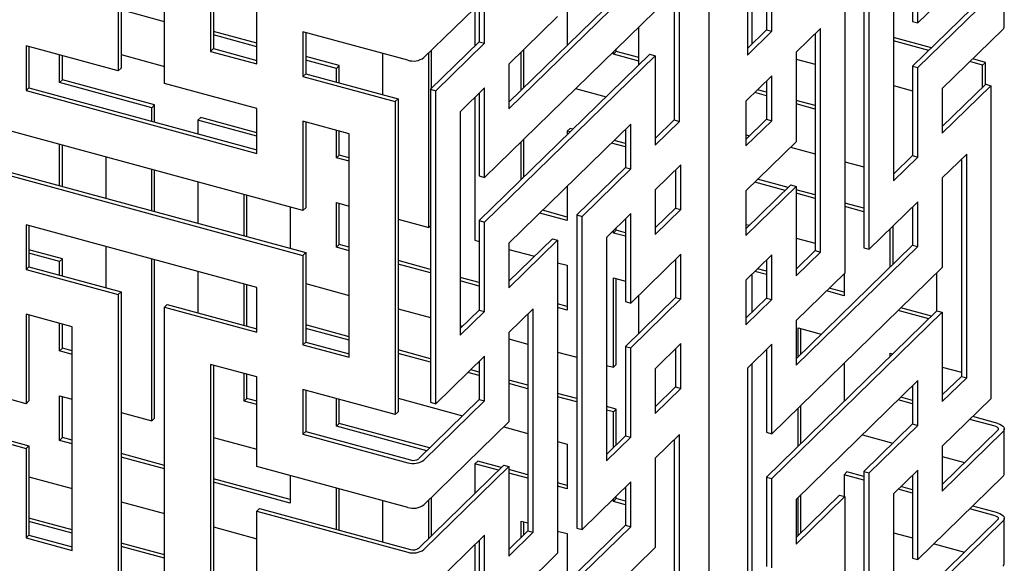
# Model space of a CAD drawing. Header units: millimetres. Extents: x -474 to 5676, y -231 to 4074.
# Tile 27 of 43: x 4407 to 4564, y 2314 to 2401. Entities that reach past the tile are written whole.
import ezdxf

# ---------------------------------------------------------------- set-up
doc = ezdxf.new("R2010")
doc.units = ezdxf.units.MM
doc.header["$LTSCALE"] = 12

msp = doc.modelspace()

# ---------------------------------------------------------------- linework, layer by layer
for p, q in [((4516.65, 1413.71), (4516.65, 2846.89)), ((4422.75, 2443.55), (4422.75, 2393.55)), ((4422.3, 2443.12), (4422.3, 2393.12)), ((4429.67, 2391.11), (4429.67, 2441.11)), ((4437.04, 2431.97), (4437.04, 2396.25)), ((4437.49, 2431.85), (4437.49, 2396.69)), ((4522.75, 2431.38), (4522.75, 2395.67)), ((4523.46, 2432.07), (4523.46, 2397.42)), ((4511.05, 2419.96), (4511.05, 2385.3)), ((4511.9, 2385.07), (4511.9, 2420.79)), ((4549.98, 2400.81), (4549.98, 2415.09)), ((4525.79, 2413.98), (4525.79, 2399.69)), ((4526.64, 2399.46), (4526.64, 2413.75)), ((4541.35, 2414.88), (4541.35, 2364.87)), ((4542.2, 2364.64), (4542.2, 2414.65)), ((4549.13, 2414.27), (4549.13, 2401.04)), ((4563.55, 2414.05), (4549.98, 2400.81)), ((4538.31, 2410.85), (4538.31, 2360.85)), ((4546.09, 2411.3), (4546.09, 2375.58)), ((4444.41, 2394.25), (4444.41, 2408.54)), ((4562.7, 2407.14), (4549.13, 2393.9)), ((4563.77, 2400.23), (4563.77, 2407.37)), ((4503.27, 2406.28), (4484.67, 2388.13)), ((4484.67, 2387.07), (4504.12, 2406.05)), ((4549.98, 2393.66), (4563.55, 2406.91)), ((4480.79, 2404.7), (4471.1, 2395.26)), ((4480.79, 2397.56), (4480.79, 2404.7)), ((4493.98, 2404.95), (4493.98, 2397.21)), ((4429.67, 2400.99), (4422.75, 2402.88)), ((4479.24, 2403.19), (4479.24, 2397.11)), ((4479.94, 2403.88), (4479.94, 2397.79)), ((4508.01, 2402.7), (4480.79, 2376.13)), ((4492.45, 2401.81), (4484.67, 2394.21)), ((4549.13, 2401.04), (4549.98, 2400.81)), ((4444.41, 2397.55), (4437.49, 2399.43)), ((4468.51, 2394.84), (4451.78, 2399.39)), ((4451.78, 2399.39), (4451.78, 2392.25)), ((4452.23, 2399.27), (4452.23, 2392.68)), ((4505.42, 2394.09), (4505.42, 2400.17)), ((4525.79, 2399.69), (4522.75, 2396.73)), ((4522.75, 2395.67), (4526.64, 2399.46)), ((4525.79, 2399.69), (4526.64, 2399.46)), ((4534.42, 2399.91), (4530.53, 2396.11)), ((4534.42, 2364.2), (4534.42, 2399.91)), ((4563.55, 2399.77), (4553.87, 2390.32)), ((4444.41, 2396.99), (4437.49, 2398.87)), ((4479.94, 2397.79), (4472.16, 2390.2)), ((4479.94, 2397.79), (4480.79, 2397.56)), ((4533.57, 2399.08), (4533.57, 2364.43)), ((4552.15, 2396.84), (4546.09, 2398.49)), ((4551.7, 2396.4), (4546.09, 2397.93)), ((4422.3, 2393.12), (4407.56, 2397.12)), ((4407.56, 2397.12), (4407.56, 2389.98)), ((4408.01, 2397), (4408.01, 2390.41)), ((4437.49, 2396.69), (4437.04, 2396.25)), ((4437.04, 2396.25), (4444.41, 2394.25)), ((4437.49, 2396.69), (4444.41, 2394.81)), ((4472.32, 2390.36), (4472.32, 2396.44)), ((4473.01, 2389.97), (4480.79, 2397.56)), ((4486.61, 2390.02), (4486.61, 2396.1)), ((4487.06, 2390.46), (4487.06, 2396.54)), ((4501.35, 2395.8), (4501.8, 2396.24)), ((4501.35, 2395.8), (4501.35, 2396.2)), ((4501.8, 2396.24), (4501.8, 2396.64)), ((4505.42, 2395.25), (4501.8, 2396.24)), ((4530.53, 2396.11), (4530.53, 2381.83)), ((4412.91, 2391.27), (4412.91, 2395.67)), ((4413.36, 2391.7), (4413.36, 2395.55)), ((4422.75, 2395.73), (4429.67, 2393.85)), ((4457.58, 2393.97), (4452.23, 2395.42)), ((4457.13, 2393.53), (4452.23, 2394.86)), ((4464.5, 2395.93), (4464.5, 2389.35)), ((4471.87, 2368.1), (4471.87, 2396)), ((4507.16, 2395.79), (4479.94, 2369.22)), ((4480.79, 2368.99), (4508.01, 2395.56)), ((4505.42, 2394.69), (4501.35, 2395.8)), ((4507.16, 2395.79), (4508.01, 2395.56)), ((4508.01, 2395.56), (4508.01, 2381.28)), ((4530.53, 2395.01), (4533.57, 2394.19)), ((4560.31, 2394.06), (4558.27, 2394.62)), ((4560.76, 2394.5), (4558.72, 2395.05)), ((4560.31, 2394.06), (4560.76, 2394.5)), ((4560.76, 2390.96), (4560.76, 2394.5)), ((4422.75, 2393.55), (4422.3, 2393.12)), ((4457.13, 2393.53), (4457.58, 2393.97)), ((4457.13, 2391.35), (4457.13, 2393.53)), ((4457.58, 2391.23), (4457.58, 2393.97)), ((4484.67, 2394.21), (4484.67, 2387.07)), ((4549.13, 2393.9), (4549.98, 2393.66)), ((4549.13, 2393.9), (4549.13, 2379.61)), ((4549.98, 2379.38), (4549.98, 2393.66)), ((4560.31, 2390.52), (4560.31, 2394.06)), ((4412.91, 2391.27), (4413.36, 2391.7)), ((4428.1, 2387.7), (4413.36, 2391.7)), ((4452.23, 2392.68), (4451.78, 2392.25)), ((4451.78, 2392.25), (4466.52, 2388.24)), ((4452.23, 2392.68), (4466.97, 2388.68)), ((4526.64, 2392.32), (4522.51, 2388.29)), ((4525.79, 2391.49), (4525.79, 2385.41)), ((4526.64, 2385.17), (4526.64, 2392.32)), ((4408.01, 2390.41), (4407.56, 2389.98)), ((4407.56, 2389.98), (4444.41, 2379.96)), ((4408.01, 2390.41), (4444.41, 2380.52)), ((4427.65, 2387.26), (4412.91, 2391.27)), ((4444.41, 2387.11), (4429.67, 2391.11)), ((4472.16, 2390.2), (4473.01, 2389.97)), ((4472.16, 2390.2), (4472.16, 2340.2)), ((4473.01, 2339.97), (4473.01, 2389.97)), ((4480.79, 2390.42), (4476.9, 2386.62)), ((4480.79, 2376.13), (4480.79, 2390.42)), ((4495.3, 2390.3), (4500.18, 2388.98)), ((4525.79, 2389.72), (4524.37, 2390.1)), ((4546.09, 2390.78), (4549.13, 2389.96)), ((4560.8, 2391), (4553.87, 2384.24)), ((4553.87, 2383.18), (4561.64, 2390.77)), ((4553.87, 2390.32), (4553.87, 2383.18)), ((4560.8, 2391), (4561.64, 2390.77)), ((4561.64, 2390.77), (4561.64, 2340.76)), ((4466.97, 2388.68), (4466.52, 2388.24)), ((4466.52, 2388.24), (4466.52, 2338.24)), ((4466.97, 2388.68), (4466.97, 2338.68)), ((4479.24, 2388.91), (4479.24, 2366.09)), ((4479.94, 2389.59), (4479.94, 2376.36)), ((4522.51, 2388.29), (4522.51, 2381.14)), ((4525.79, 2389.16), (4523.92, 2389.66)), ((4533.57, 2387.6), (4530.53, 2388.43)), ((4427.65, 2387.26), (4428.1, 2387.7)), ((4427.65, 2385.08), (4427.65, 2387.26)), ((4428.1, 2384.96), (4428.1, 2387.7)), ((4444.41, 2379.96), (4444.41, 2387.11)), ((4476.9, 2386.62), (4476.9, 2350.91)), ((4533.57, 2387.04), (4530.53, 2387.87)), ((4435.02, 2385.26), (4435.47, 2385.69)), ((4435.02, 2385.26), (4435.02, 2383.07)), ((4444.41, 2382.7), (4435.02, 2385.26)), ((4444.41, 2383.26), (4435.47, 2385.69)), ((4459.15, 2383.1), (4451.78, 2385.1)), ((4451.78, 2385.1), (4451.78, 2370.82)), ((4511.05, 2385.3), (4508.01, 2382.34)), ((4508.01, 2381.28), (4511.9, 2385.07)), ((4511.05, 2385.3), (4511.9, 2385.07)), ((4525.79, 2385.41), (4522.51, 2382.2)), ((4522.51, 2381.14), (4526.64, 2385.17)), ((4525.79, 2385.41), (4526.64, 2385.17)), ((4451.78, 2370.82), (4400.19, 2384.84)), ((4452.23, 2384.98), (4452.23, 2371.25)), ((4457.13, 2379.25), (4457.13, 2383.65)), ((4457.58, 2379.68), (4457.58, 2383.53)), ((4504.12, 2384.62), (4484.67, 2365.64)), ((4493.98, 2383.52), (4494.43, 2383.95)), ((4493.98, 2383.52), (4493.98, 2382.93)), ((4494.45, 2383.39), (4493.98, 2383.52)), ((4494.9, 2383.83), (4494.43, 2383.95)), ((4503.27, 2383.79), (4503.27, 2377.71)), ((4504.12, 2377.48), (4504.12, 2384.62)), ((4459.15, 2347.39), (4459.15, 2383.1)), ((4487.06, 2376.17), (4487.06, 2382.26)), ((4503.27, 2381.55), (4501.47, 2382.04)), ((4522.51, 2382.91), (4523.08, 2382.75)), ((4412.91, 2374.8), (4412.91, 2381.38)), ((4413.36, 2374.68), (4413.36, 2381.26)), ((4486.61, 2375.73), (4486.61, 2381.82)), ((4503.27, 2380.99), (4501.03, 2381.6)), ((4530.53, 2381.83), (4522.51, 2374)), ((4529.65, 2380.97), (4533.57, 2379.9)), ((4420.28, 2379.38), (4420.28, 2372.8)), ((4457.13, 2379.25), (4457.58, 2379.68)), ((4459.15, 2378.7), (4457.13, 2379.25)), ((4459.15, 2379.26), (4457.58, 2379.68)), ((4549.13, 2379.61), (4546.09, 2376.64)), ((4546.09, 2375.58), (4549.98, 2379.38)), ((4549.13, 2379.61), (4549.98, 2379.38)), ((4557.76, 2379.83), (4553.87, 2376.03)), ((4556.91, 2379), (4556.91, 2344.34)), ((4557.76, 2344.11), (4557.76, 2379.83)), ((4400.19, 2377.7), (4451.78, 2363.67)), ((4400.64, 2378.13), (4452.23, 2364.11)), ((4427.65, 2370.79), (4427.65, 2377.38)), ((4428.1, 2370.67), (4428.1, 2377.26)), ((4503.27, 2377.71), (4495.49, 2370.12)), ((4496.34, 2369.89), (4504.12, 2377.48)), ((4503.27, 2377.71), (4504.12, 2377.48)), ((4512.12, 2378.15), (4508.01, 2374.13)), ((4511.27, 2377.32), (4511.27, 2371.23)), ((4512.12, 2371), (4512.12, 2378.15)), ((4538.31, 2378.61), (4541.35, 2377.79)), ((4479.94, 2376.36), (4480.79, 2376.13)), ((4529.25, 2374.49), (4524.37, 2375.82)), ((4553.87, 2376.03), (4553.87, 2361.75)), ((4435.02, 2375.37), (4435.02, 2368.79)), ((4493.98, 2374.72), (4493.98, 2369.23)), ((4508.01, 2374.13), (4508.01, 2366.99)), ((4529.68, 2374.92), (4522.51, 2367.92)), ((4522.51, 2366.86), (4530.53, 2374.69)), ((4528.8, 2374.05), (4523.92, 2375.38)), ((4529.68, 2374.92), (4530.53, 2374.69)), ((4530.53, 2374.69), (4530.53, 2360.4)), ((4533.57, 2373.32), (4530.53, 2374.14)), ((4442.39, 2366.79), (4442.39, 2373.37)), ((4442.84, 2366.66), (4442.84, 2373.25)), ((4522.51, 2374), (4522.51, 2366.86)), ((4533.57, 2372.76), (4530.53, 2373.58)), ((4449.76, 2371.37), (4449.76, 2364.78)), ((4452.23, 2371.25), (4451.78, 2370.82)), ((4457.13, 2372.1), (4459.15, 2371.55)), ((4457.13, 2364.96), (4457.13, 2372.1)), ((4457.58, 2365.4), (4457.58, 2371.98)), ((4511.27, 2371.23), (4508.01, 2368.05)), ((4508.01, 2366.99), (4512.12, 2371)), ((4511.27, 2371.23), (4512.12, 2371)), ((4541.35, 2371.2), (4538.31, 2372.03)), ((4541.35, 2370.64), (4538.31, 2371.47)), ((4549.98, 2372.24), (4542.2, 2364.64)), ((4549.13, 2371.41), (4549.13, 2365.32)), ((4549.98, 2365.09), (4549.98, 2372.24)), ((4466.97, 2369.43), (4471.87, 2368.1)), ((4493.98, 2369.23), (4489.58, 2370.43)), ((4493.98, 2369.79), (4490.03, 2370.87)), ((4495.49, 2370.12), (4496.34, 2369.89)), ((4495.49, 2370.12), (4495.49, 2320.12)), ((4496.34, 2319.89), (4496.34, 2369.89)), ((4504.12, 2370.34), (4500.23, 2366.54)), ((4503.27, 2369.51), (4503.27, 2356.28)), ((4504.12, 2356.05), (4504.12, 2370.34)), ((4444.41, 2358.53), (4407.56, 2368.55)), ((4407.56, 2368.55), (4407.56, 2361.41)), ((4408.01, 2368.43), (4408.01, 2361.84)), ((4471.87, 2368.1), (4472.16, 2368.38)), ((4479.94, 2369.22), (4480.79, 2368.99)), ((4479.94, 2369.22), (4479.94, 2354.93)), ((4480.79, 2354.7), (4480.79, 2368.99)), ((4501.8, 2367.67), (4501.8, 2368.07)), ((4522.51, 2368.62), (4523.07, 2368.47)), ((4545.57, 2361.85), (4545.57, 2367.93)), ((4546.02, 2362.29), (4546.02, 2368.37)), ((4491.6, 2366.32), (4484.67, 2359.56)), ((4491.6, 2366.32), (4492.45, 2366.09)), ((4500.23, 2366.54), (4500.23, 2330.83)), ((4501.35, 2367.23), (4501.8, 2367.67)), ((4501.35, 2367.23), (4501.35, 2367.63)), ((4503.27, 2366.71), (4501.35, 2367.23)), ((4503.27, 2367.27), (4501.8, 2367.67)), ((4530.53, 2366.44), (4533.57, 2365.61)), ((4420.28, 2365.09), (4420.28, 2358.51)), ((4457.13, 2364.96), (4457.58, 2365.4)), ((4459.15, 2364.41), (4457.13, 2364.96)), ((4459.15, 2364.97), (4457.58, 2365.4)), ((4479.24, 2366.09), (4479.94, 2365.9)), ((4484.67, 2358.5), (4492.45, 2366.09)), ((4484.67, 2365.64), (4484.67, 2358.5)), ((4484.67, 2364.62), (4488.73, 2363.52)), ((4492.45, 2366.09), (4492.45, 2316.09)), ((4549.13, 2365.32), (4530.53, 2347.17)), ((4530.53, 2346.11), (4549.98, 2365.09)), ((4541.35, 2364.87), (4542.2, 2364.64)), ((4549.13, 2365.32), (4549.98, 2365.09)), ((4413.36, 2363.13), (4408.01, 2364.58)), ((4412.91, 2362.69), (4408.01, 2364.02)), ((4412.91, 2362.69), (4413.36, 2363.13)), ((4413.36, 2360.39), (4413.36, 2363.13)), ((4427.65, 2337.26), (4427.65, 2363.09)), ((4452.23, 2364.11), (4451.78, 2363.67)), ((4451.78, 2363.67), (4451.78, 2349.39)), ((4452.23, 2364.11), (4452.23, 2349.83)), ((4512.12, 2363.86), (4504.12, 2356.05)), ((4511.27, 2363.03), (4511.27, 2356.95)), ((4512.12, 2356.72), (4512.12, 2363.86)), ((4526.64, 2363.75), (4522.51, 2359.71)), ((4526.64, 2356.6), (4526.64, 2363.75)), ((4533.57, 2364.43), (4530.53, 2361.46)), ((4530.53, 2360.4), (4534.42, 2364.2)), ((4533.57, 2364.43), (4534.42, 2364.2)), ((4408.01, 2361.84), (4407.56, 2361.41)), ((4408.01, 2361.84), (4422.75, 2357.84)), ((4412.91, 2360.51), (4412.91, 2362.69)), ((4428.1, 2337.69), (4428.1, 2362.97)), ((4472.16, 2361.43), (4466.97, 2362.84)), ((4472.16, 2360.87), (4466.97, 2362.28)), ((4492.45, 2362.5), (4493.98, 2362.09)), ((4493.98, 2362.09), (4493.98, 2354.94)), ((4525.79, 2361.14), (4524.37, 2361.53)), ((4525.79, 2362.92), (4525.79, 2356.83)), ((4553.87, 2361.75), (4526.64, 2335.17)), ((4407.56, 2361.41), (4422.3, 2357.4)), ((4435.02, 2361.09), (4435.02, 2354.5)), ((4479.94, 2359.32), (4476.9, 2360.15)), ((4501.35, 2360.09), (4503.27, 2359.56)), ((4501.35, 2345.8), (4501.35, 2360.09)), ((4501.8, 2346.24), (4501.8, 2359.96)), ((4523.46, 2360.64), (4523.46, 2354.56)), ((4525.79, 2360.59), (4523.93, 2361.09)), ((4538.31, 2360.85), (4530.53, 2353.26)), ((4538.2, 2360.74), (4538.2, 2357.21)), ((4552.94, 2360.84), (4552.94, 2354.76)), ((4442.39, 2352.5), (4442.39, 2359.08)), ((4442.84, 2352.38), (4442.84, 2358.96)), ((4444.41, 2351.39), (4444.41, 2358.53)), ((4452.23, 2359.15), (4459.15, 2357.27)), ((4479.94, 2358.76), (4476.9, 2359.59)), ((4522.51, 2359.71), (4522.51, 2352.57)), ((4538.2, 2357.77), (4535.82, 2358.42)), ((4422.75, 2357.84), (4422.3, 2357.4)), ((4422.3, 2357.4), (4422.3, 2307.4)), ((4422.75, 2357.84), (4422.75, 2307.84)), ((4511.27, 2356.95), (4503.27, 2349.14)), ((4505.42, 2351.23), (4505.42, 2357.32)), ((4511.27, 2356.95), (4512.12, 2356.72)), ((4525.79, 2356.83), (4522.51, 2353.63)), ((4525.79, 2356.83), (4526.64, 2356.6)), ((4538.2, 2357.21), (4535.37, 2357.98)), ((4430.12, 2355.83), (4429.67, 2355.4)), ((4429.67, 2305.4), (4429.67, 2355.4)), ((4429.67, 2355.4), (4444.41, 2351.39)), ((4430.12, 2355.83), (4444.41, 2351.95)), ((4488.56, 2355.15), (4484.67, 2351.36)), ((4488.56, 2319.44), (4488.56, 2355.15)), ((4493.98, 2355.5), (4492.45, 2355.92)), ((4493.98, 2354.94), (4492.45, 2355.36)), ((4503.27, 2356.28), (4504.12, 2356.05)), ((4504.12, 2348.91), (4512.12, 2356.72)), ((4522.51, 2352.57), (4526.64, 2356.6)), ((4552.15, 2353.98), (4547.27, 2355.31)), ((4407.56, 2339.98), (4355.97, 2354)), ((4414.93, 2352.26), (4407.56, 2354.26)), ((4407.56, 2354.26), (4407.56, 2339.98)), ((4408.01, 2354.14), (4408.01, 2340.41)), ((4466.97, 2355.14), (4472.16, 2353.73)), ((4479.94, 2354.93), (4476.9, 2351.97)), ((4476.9, 2350.91), (4480.79, 2354.7)), ((4479.94, 2354.93), (4480.79, 2354.7)), ((4487.71, 2354.32), (4487.71, 2319.67)), ((4553.02, 2354.83), (4525.79, 2328.26)), ((4526.64, 2328.03), (4553.87, 2354.6)), ((4551.7, 2353.55), (4546.82, 2354.87)), ((4553.02, 2354.83), (4553.87, 2354.6)), ((4553.87, 2354.6), (4553.87, 2340.32)), ((4412.91, 2348.41), (4412.91, 2352.81)), ((4413.36, 2348.84), (4413.36, 2352.69)), ((4414.93, 2316.55), (4414.93, 2352.26)), ((4459.15, 2350.68), (4452.23, 2352.56)), ((4476.9, 2352.45), (4477.28, 2352.34)), ((4530.53, 2353.26), (4530.53, 2346.11)), ((4530.83, 2352.07), (4534.52, 2351.07)), ((4530.83, 2347.46), (4530.83, 2352.07)), ((4459.15, 2350.12), (4452.23, 2352.01)), ((4484.67, 2351.36), (4484.67, 2337.07)), ((4531.28, 2347.9), (4531.28, 2351.95)), ((4452.23, 2349.83), (4451.78, 2349.39)), ((4451.78, 2349.39), (4459.15, 2347.39)), ((4452.23, 2349.83), (4459.15, 2347.94)), ((4484.67, 2350.33), (4487.71, 2349.51)), ((4503.27, 2349.14), (4504.12, 2348.91)), ((4503.27, 2349.14), (4503.27, 2334.85)), ((4504.12, 2334.62), (4504.12, 2348.91)), ((4512.12, 2349.57), (4508.01, 2345.56)), ((4512.12, 2342.43), (4512.12, 2349.57)), ((4526.64, 2349.46), (4522.75, 2345.66)), ((4526.64, 2335.17), (4526.64, 2349.46)), ((4356.42, 2347.29), (4408.01, 2333.27)), ((4412.91, 2348.41), (4413.36, 2348.84)), ((4414.93, 2347.86), (4412.91, 2348.41)), ((4414.93, 2348.42), (4413.36, 2348.84)), ((4472.16, 2347.15), (4466.97, 2348.56)), ((4472.16, 2346.59), (4466.97, 2348)), ((4480.79, 2347.56), (4473.01, 2339.97)), ((4480.79, 2340.42), (4480.79, 2347.56)), ((4492.45, 2348.22), (4495.49, 2347.39)), ((4511.27, 2348.75), (4511.27, 2342.66)), ((4525.79, 2348.63), (4525.79, 2335.41)), ((4545.57, 2348.07), (4545.97, 2347.96)), ((4545.57, 2347.56), (4545.57, 2348.07)), ((4355.97, 2346.86), (4407.56, 2332.83)), ((4444.41, 2344.25), (4437.04, 2346.25)), ((4437.04, 2346.25), (4437.04, 2310.54)), ((4437.49, 2346.13), (4437.49, 2310.97)), ((4479.94, 2346.73), (4479.94, 2340.65)), ((4500.23, 2346.1), (4501.35, 2345.8)), ((4501.35, 2345.8), (4501.8, 2346.24)), ((4523.46, 2346.35), (4523.46, 2311.7)), ((4538.2, 2346.46), (4538.2, 2340.37)), ((4553.87, 2345.81), (4556.91, 2344.99)), ((4442.39, 2340.4), (4442.39, 2344.8)), ((4442.84, 2340.83), (4442.84, 2344.68)), ((4444.41, 2329.96), (4444.41, 2344.25)), ((4479.94, 2344.48), (4478.13, 2344.97)), ((4479.94, 2345.03), (4478.58, 2345.4)), ((4508.01, 2345.56), (4508.01, 2338.42)), ((4522.75, 2345.66), (4522.75, 2309.95)), ((4556.91, 2344.34), (4553.87, 2341.38)), ((4556.91, 2344.34), (4557.76, 2344.11)), ((4487.71, 2342.92), (4484.67, 2343.75)), ((4487.71, 2342.36), (4484.67, 2343.19)), ((4511.27, 2342.66), (4508.01, 2339.48)), ((4511.27, 2342.66), (4512.12, 2342.43)), ((4549.98, 2343.66), (4530.53, 2324.68)), ((4549.13, 2342.83), (4549.13, 2336.75)), ((4549.98, 2336.52), (4549.98, 2343.66)), ((4553.87, 2340.32), (4557.76, 2344.11)), ((4412.91, 2341.26), (4414.93, 2340.71)), ((4412.91, 2334.12), (4412.91, 2341.26)), ((4413.36, 2334.56), (4413.36, 2341.14)), ((4466.52, 2338.24), (4451.78, 2342.24)), ((4451.78, 2342.24), (4451.78, 2335.1)), ((4452.23, 2342.12), (4452.23, 2335.54)), ((4495.49, 2340.81), (4492.45, 2341.63)), ((4495.49, 2340.25), (4492.45, 2341.07)), ((4508.01, 2338.42), (4512.12, 2342.43)), ((4549.13, 2340.51), (4547.27, 2341.02)), ((4408.01, 2340.41), (4407.56, 2339.98)), ((4442.39, 2340.4), (4442.84, 2340.83)), ((4444.41, 2339.84), (4442.39, 2340.4)), ((4444.41, 2340.4), (4442.84, 2340.83)), ((4457.13, 2336.39), (4457.13, 2340.79)), ((4457.58, 2336.83), (4457.58, 2340.67)), ((4466.97, 2340.86), (4477.28, 2338.05)), ((4479.94, 2340.65), (4470.26, 2331.2)), ((4471.1, 2330.97), (4480.79, 2340.42)), ((4472.16, 2340.2), (4473.01, 2339.97)), ((4479.94, 2340.65), (4480.79, 2340.42)), ((4501.8, 2339.09), (4500.23, 2339.52)), ((4531.28, 2333.61), (4531.28, 2339.7)), ((4549.13, 2339.96), (4546.82, 2340.58)), ((4561.64, 2340.76), (4553.87, 2333.17)), ((4422.75, 2338.59), (4427.65, 2337.26)), ((4466.97, 2338.68), (4466.52, 2338.24)), ((4501.35, 2338.66), (4500.23, 2338.96)), ((4501.35, 2338.66), (4501.8, 2339.09)), ((4501.35, 2332.98), (4501.35, 2338.66)), ((4501.8, 2333.41), (4501.8, 2339.09)), ((4530.83, 2333.18), (4530.83, 2339.26)), ((4562.75, 2336.81), (4558.72, 2337.91)), ((4427.65, 2337.26), (4428.1, 2337.69)), ((4457.13, 2336.39), (4457.58, 2336.83)), ((4471.56, 2332.47), (4457.13, 2336.39)), ((4472, 2332.91), (4457.58, 2336.83)), ((4484.67, 2337.07), (4471.1, 2323.83)), ((4549.13, 2336.75), (4541.35, 2329.16)), ((4542.2, 2328.93), (4549.98, 2336.52)), ((4549.13, 2336.75), (4549.98, 2336.52)), ((4562.3, 2336.38), (4558.27, 2337.47)), ((4452.23, 2335.54), (4451.78, 2335.1)), ((4451.78, 2335.1), (4468.51, 2330.55)), ((4452.23, 2335.54), (4468.96, 2330.99)), ((4483.85, 2336.27), (4487.71, 2335.22)), ((4503.27, 2334.85), (4500.23, 2331.88)), ((4503.27, 2334.85), (4504.12, 2334.62)), ((4511.9, 2335.07), (4508.01, 2331.27)), ((4511.9, 2299.35), (4511.9, 2335.07)), ((4525.79, 2335.41), (4526.64, 2335.17)), ((4541.1, 2335), (4545.97, 2333.67)), ((4562.7, 2335.71), (4553.87, 2327.09)), ((4553.87, 2326.03), (4563.55, 2335.48)), ((4563.77, 2328.8), (4563.77, 2335.94)), ((4408.01, 2333.27), (4407.56, 2332.83)), ((4408.01, 2333.27), (4408.01, 2318.99)), ((4412.91, 2334.12), (4413.36, 2334.56)), ((4414.93, 2333.57), (4412.91, 2334.12)), ((4414.93, 2334.13), (4413.36, 2334.56)), ((4437.49, 2334.58), (4444.41, 2332.7)), ((4492.45, 2333.93), (4493.98, 2333.52)), ((4493.98, 2333.52), (4493.98, 2326.37)), ((4500.23, 2330.83), (4504.12, 2334.62)), ((4511.05, 2334.24), (4511.05, 2299.59)), ((4553.87, 2333.17), (4553.87, 2326.03)), ((4407.56, 2332.83), (4407.56, 2318.55)), ((4429.67, 2330.12), (4422.75, 2332)), ((4429.67, 2329.56), (4422.75, 2331.44)), ((4483.83, 2330.16), (4470.26, 2316.91)), ((4479.24, 2330.38), (4479.69, 2330.82)), ((4479.24, 2330.38), (4479.24, 2325.68)), ((4483, 2329.36), (4479.24, 2330.38)), ((4483.45, 2329.79), (4479.69, 2330.82)), ((4483.83, 2330.16), (4484.67, 2329.93)), ((4508.01, 2331.27), (4508.01, 2316.99)), ((4553.87, 2331.53), (4557.42, 2330.56)), ((4468.51, 2323.41), (4444.41, 2329.96)), ((4449.76, 2328.51), (4449.76, 2324.1)), ((4471.1, 2316.68), (4484.67, 2329.93)), ((4484.67, 2329.93), (4484.67, 2315.64)), ((4487.71, 2328.64), (4484.67, 2329.46)), ((4487.71, 2328.08), (4484.67, 2328.9)), ((4538.2, 2328.64), (4538.65, 2329.08)), ((4538.2, 2328.64), (4538.2, 2325.16)), ((4541.35, 2327.78), (4538.2, 2328.64)), ((4541.35, 2328.34), (4538.65, 2329.08)), ((4541.35, 2329.16), (4542.2, 2328.93)), ((4541.35, 2329.16), (4541.35, 2279.16)), ((4542.2, 2278.93), (4542.2, 2328.93)), ((4549.98, 2329.38), (4546.09, 2325.58)), ((4549.13, 2328.55), (4549.13, 2315.32)), ((4549.98, 2315.09), (4549.98, 2329.38)), ((4408.01, 2328.31), (4414.93, 2326.43)), ((4449.76, 2324.66), (4437.49, 2328)), ((4449.76, 2324.1), (4437.49, 2327.44)), ((4493.98, 2326.93), (4492.45, 2327.35)), ((4504.12, 2327.48), (4496.34, 2319.89)), ((4504.12, 2320.33), (4504.12, 2327.48)), ((4525.79, 2328.26), (4526.64, 2328.03)), ((4525.79, 2328.26), (4525.79, 2313.98)), ((4526.64, 2313.75), (4526.64, 2328.03)), ((4563.55, 2328.34), (4549.98, 2315.09)), ((4457.13, 2319.92), (4457.13, 2326.51)), ((4457.58, 2319.8), (4457.58, 2326.38)), ((4493.98, 2326.37), (4492.45, 2326.79)), ((4503.27, 2326.65), (4503.27, 2320.56)), ((4537.46, 2325.36), (4530.53, 2318.6)), ((4531.28, 2319.33), (4531.28, 2325.41)), ((4537.46, 2325.36), (4538.31, 2325.13)), ((4546.09, 2325.58), (4546.09, 2289.87)), ((4549.13, 2325.67), (4546.82, 2326.3)), ((4549.13, 2326.23), (4547.27, 2326.73)), ((4422.75, 2324.3), (4429.67, 2322.42)), ((4464.5, 2324.5), (4464.5, 2317.92)), ((4471.87, 2318.49), (4471.87, 2324.57)), ((4472.32, 2318.92), (4472.32, 2325.01)), ((4501.35, 2324.37), (4501.8, 2324.81)), ((4501.35, 2324.37), (4501.35, 2324.77)), ((4503.27, 2323.85), (4501.35, 2324.37)), ((4501.8, 2324.81), (4501.8, 2325.21)), ((4503.27, 2324.41), (4501.8, 2324.81)), ((4530.53, 2317.54), (4538.31, 2325.13)), ((4530.53, 2324.68), (4530.53, 2317.54)), ((4530.83, 2318.89), (4530.83, 2324.97)), ((4538.31, 2325.13), (4538.31, 2275.13)), ((4444.86, 2323.26), (4444.41, 2322.82)), ((4444.41, 2308.53), (4444.41, 2322.82)), ((4444.41, 2322.82), (4468.51, 2316.27)), ((4444.86, 2323.26), (4468.96, 2316.71)), ((4562.3, 2322.09), (4558.27, 2323.19)), ((4562.75, 2322.53), (4558.72, 2323.62)), ((4414.93, 2319.84), (4408.01, 2321.72)), ((4414.93, 2319.28), (4408.01, 2321.17)), ((4503.27, 2320.56), (4484.67, 2302.41)), ((4486.61, 2321.23), (4487.71, 2320.93)), ((4486.61, 2318.59), (4486.61, 2321.23)), ((4487.06, 2319.03), (4487.06, 2321.11)), ((4503.27, 2320.56), (4504.12, 2320.33)), ((4562.7, 2321.42), (4549.13, 2308.18)), ((4549.98, 2307.95), (4563.55, 2321.19)), ((4563.77, 2314.51), (4563.77, 2321.65)), ((4437.49, 2320.3), (4444.41, 2318.42)), ((4484.67, 2301.35), (4504.12, 2320.33)), ((4487.71, 2319.67), (4484.67, 2316.7)), ((4484.67, 2315.64), (4488.56, 2319.44)), ((4487.71, 2319.67), (4488.56, 2319.44)), ((4492.45, 2319.64), (4493.98, 2319.23)), ((4493.98, 2319.23), (4493.98, 2311.49)), ((4495.49, 2320.12), (4496.34, 2319.89)), ((4546.09, 2319.35), (4549.13, 2318.53)), ((4408.01, 2318.99), (4407.56, 2318.55)), ((4407.56, 2318.55), (4414.93, 2316.55)), ((4408.01, 2318.99), (4414.93, 2317.1)), ((4429.67, 2315.84), (4422.75, 2317.72)), ((4480.79, 2318.99), (4471.1, 2309.54)), ((4479.24, 2317.48), (4479.24, 2311.4)), ((4479.94, 2318.16), (4479.94, 2312.08)), ((4480.79, 2311.85), (4480.79, 2318.99)), ((4552.55, 2317.6), (4557.42, 2316.27)), ((4429.67, 2315.28), (4422.75, 2317.16)), ((4508.01, 2316.99), (4480.79, 2290.42)), ((4492.45, 2316.09), (4484.67, 2308.5)), ((4549.13, 2315.32), (4549.98, 2315.09))]:
    msp.add_line(p, q)
at = {"flags": 128}
for points in [[(4562.3, 2336.38), (4562.45, 2336.32), (4562.59, 2336.26), (4562.69, 2336.17), (4562.77, 2336.09), (4562.8, 2335.99), (4562.81, 2335.89), (4562.77, 2335.8), (4562.7, 2335.71)], [(4562.75, 2336.81), (4563.06, 2336.71), (4563.33, 2336.57), (4563.54, 2336.41), (4563.68, 2336.23), (4563.76, 2336.04), (4563.76, 2335.85), (4563.69, 2335.66), (4563.55, 2335.48)], [(4562.75, 2322.53), (4563.06, 2322.42), (4563.33, 2322.29), (4563.54, 2322.13), (4563.68, 2321.95), (4563.76, 2321.76), (4563.76, 2321.56), (4563.69, 2321.37), (4563.55, 2321.19)], [(4562.3, 2322.09), (4562.45, 2322.04), (4562.59, 2321.97), (4562.69, 2321.89), (4562.77, 2321.8), (4562.8, 2321.71), (4562.81, 2321.61), (4562.77, 2321.51), (4562.7, 2321.42)]]:
    msp.add_lwpolyline(points, dxfattribs=at)
for centre, radius, start, end in [((4563.13, 2400.25), 0.638, 310.6406, 357.9975), ((4469.39, 2397.67), 2.96, 252.696, 305.3989), ((4469.39, 2333.38), 2.96, 252.696, 305.3989), ((4469.4, 2332.4), 1.48, 252.696, 305.3989), ((4563.13, 2328.82), 0.638, 310.6406, 357.9975), ((4469.39, 2326.24), 2.96, 252.696, 305.3989), ((4469.39, 2319.09), 2.96, 252.696, 305.3989), ((4469.4, 2318.12), 1.48, 252.696, 305.3989), ((4563.13, 2314.53), 0.638, 310.6406, 357.9975)]:
    msp.add_arc(centre, radius, start, end)

doc.saveas('drawing.dxf')
